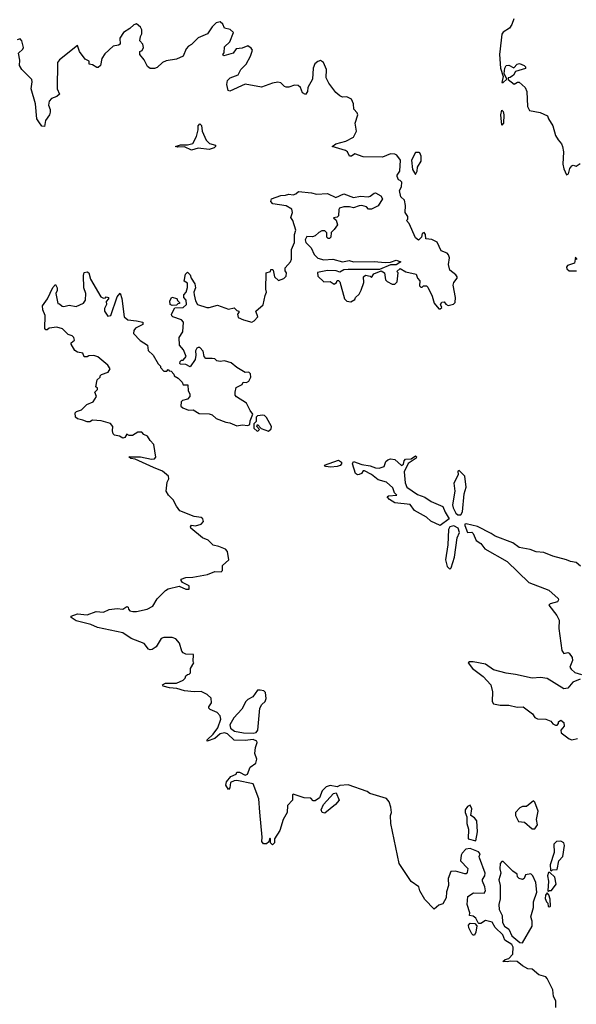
# Model space of a CAD drawing. Extents: x 2239831 to 2395310, y 665973 to 772585.
# Tile 86 of 144: x 2312895 to 2316947, y 719399 to 726568. Entities that reach past the tile are written whole.
import ezdxf

# ---------------------------------------------------------------- set-up
doc = ezdxf.new("R2010")
doc.units = 0

msp = doc.modelspace()

# ---------------------------------------------------------------- linework, layer by layer
at = {"layer": '0CON20XD'}
for points in [[(2313745.8, 724375.8), (2313790, 724365), (2313791.7, 724348.3), (2313738.8, 724321.2), (2313726.2, 724305), (2313724, 724284), (2313772.7, 724232.7), (2313825, 724197.5), (2313829.3, 724159.3), (2313866.1, 724126.1), (2313903, 724063), (2313920, 724045), (2313920, 724035), (2313945, 724010), (2313965, 724010), (2313975, 724020), (2313981.7, 724011.7), (2313998.3, 724008.3), (2314017, 723987), (2314020, 723975), (2314048.3, 723958.3), (2314078.3, 723928.3), (2314085, 723910), (2314118.3, 723908.3), (2314120, 723865), (2314132.5, 723845), (2314132.5, 723825), (2314116.1, 723803.9), (2314080, 723795), (2314070, 723785), (2314067.5, 723755), (2314081.7, 723741.7), (2314123.9, 723723.9), (2314156.4, 723726.4), (2314200.7, 723700.7), (2314275, 723697.5), (2314295, 723690), (2314325, 723663.3), (2314395, 723636.7), (2314425, 723632.5), (2314475, 723610), (2314515, 723617.5), (2314555, 723613.3), (2314570, 723620), (2314573.6, 723646.4), (2314592.5, 723695), (2314571.7, 723721.7), (2314546.7, 723775), (2314472.3, 723822.3), (2314462.5, 723835), (2314462.5, 723855), (2314470.7, 723889.3), (2314515, 723912.5), (2314521.7, 723928.3), (2314545, 723927.5), (2314563, 723937), (2314576.7, 723965), (2314575, 723990), (2314561.7, 724001.7), (2314535, 724000), (2314475.9, 724035.9), (2314435, 724070), (2314385, 724083.3), (2314355, 724078.8), (2314330, 724085), (2314315, 724097.5), (2314295, 724100), (2314250.7, 724100.7), (2314237.5, 724115), (2314230, 724155), (2314205, 724180), (2314195, 724180), (2314183.6, 724176.4), (2314173.9, 724156.1), (2314177.5, 724125), (2314172.5, 724095), (2314135, 724040), (2314105, 724057.5), (2314065, 724060), (2314060, 724065), (2314061.7, 724078.3), (2314071.7, 724088.3), (2314085, 724090), (2314107.5, 724115), (2314087.5, 724165), (2314057, 724197), (2314056.7, 724255), (2314082.5, 724295), (2314086.7, 724365), (2314073.6, 724383.6), (2314010, 724405), (2314001.7, 724411.7), (2314000, 724425), (2314025, 724470), (2314085, 724473.3), (2314110, 724495), (2314105.9, 724525.9), (2314090, 724545), (2314090, 724565), (2314106.1, 724583.9), (2314117, 724617), (2314115, 724650), (2314092.5, 724665), (2314102.5, 724715), (2314115, 724730), (2314135, 724710), (2314142.5, 724685), (2314170, 724645), (2314173.3, 724615), (2314163.3, 724585), (2314163.9, 724563.9), (2314175, 724520), (2314190, 724495), (2314256.4, 724473.6), (2314275, 724473.3), (2314335, 724490), (2314415, 724460), (2314455, 724470), (2314475, 724450), (2314490, 724445), (2314490, 724435), (2314480, 724425), (2314485, 724400), (2314523, 724383), (2314585, 724366.7), (2314602.5, 724375), (2314627.5, 724405), (2314612.5, 724445), (2314667, 724493), (2314680.7, 724559.3), (2314692.5, 724585), (2314687.5, 724605), (2314690, 724725), (2314720, 724735), (2314721.7, 724748.3), (2314735, 724750), (2314740, 724745), (2314750, 724695), (2314778.3, 724668.3), (2314817, 724683), (2314835, 724700), (2314837.5, 724725), (2314828.3, 724738.3), (2314828.3, 724761.7), (2314865.8, 724804.2), (2314873.3, 724825), (2314872.5, 724895), (2314896, 724945), (2314896, 725005), (2314903.8, 725035), (2314883.3, 725105), (2314868.3, 725128.3), (2314880, 725165), (2314875, 725187.5), (2314835, 725212), (2314736.4, 725226.4), (2314722.5, 725245), (2314727, 725263), (2314795, 725288.8), (2314830.7, 725289.3), (2314855, 725296.7), (2314886.4, 725293.6), (2314905, 725300), (2314925, 725316.7), (2315018.3, 725308.3), (2315055, 725297.5), (2315135, 725302.5), (2315195.8, 725274.2), (2315255, 725298.8), (2315325, 725274), (2315375, 725283.8), (2315430.7, 725279.3), (2315445, 725283.3), (2315474.1, 725305.9), (2315485, 725306.2), (2315522.5, 725285), (2315537, 725263), (2315505, 725212.5), (2315455, 725187.5), (2315435, 725187.5), (2315420, 725205), (2315385, 725213.8), (2315365, 725213.3), (2315325, 725197.5), (2315295.9, 725205.9), (2315253.9, 725206.1), (2315223.6, 725196.4), (2315217.5, 725185), (2315215, 725140), (2315205, 725130), (2315180, 725125), (2315198.3, 725108.3), (2315207.5, 725075), (2315185, 725040), (2315161.7, 725018.3), (2315160, 724985), (2315150, 724975), (2315140, 724975), (2315130, 724985), (2315130, 725015), (2315115, 725030), (2315095, 725030), (2315071.7, 725018.3), (2315046.1, 724993.9), (2315025, 724986.7), (2314985, 724990), (2314973.8, 724965), (2314976.7, 724945), (2315016.1, 724906.1), (2315039.3, 724859.3), (2315065, 724832.5), (2315108.3, 724818.3), (2315175, 724824), (2315245, 724804.4), (2315293.9, 724813.9), (2315325.8, 724804.2), (2315475, 724808), (2315555, 724800), (2315595, 724802.5), (2315635, 724816.7), (2315670, 724805), (2315635, 724782.5), (2315595, 724782.5), (2315515, 724750), (2315285, 724749.2), (2315255, 724745.8), (2315225, 724730), (2315198.8, 724738.8), (2315135, 724741.2), (2315061.7, 724728.3), (2315065, 724700), (2315108.3, 724658.3), (2315155, 724662.5), (2315185, 724642.5), (2315200, 724655), (2315205, 724670), (2315215, 724670), (2315225, 724660), (2315260, 724535), (2315275, 724517.5), (2315305, 724512.5), (2315335, 724530), (2315340, 724545), (2315365, 724570), (2315381.7, 724598.3), (2315400, 724655), (2315397.5, 724695), (2315411.2, 724708.8), (2315445, 724700), (2315455, 724690), (2315471.7, 724718.3), (2315525, 724740), (2315550, 724725), (2315557.5, 724675), (2315570.7, 724660.7), (2315605, 724642.5), (2315625, 724643.3), (2315641.7, 724658.3), (2315650, 724725), (2315640, 724735), (2315665, 724757.5), (2315705, 724732.5), (2315780, 724715), (2315790, 724685), (2315807, 724667), (2315805, 724630), (2315815, 724620), (2315825, 724620), (2315835, 724630), (2315855, 724630), (2315865, 724620), (2315896.7, 724555), (2315911.2, 724505), (2315945, 724463.3), (2315955, 724462.5), (2315967.5, 724472.5), (2315957.5, 724495), (2315968.3, 724511.7), (2315985, 724512.5), (2315997, 724497), (2316015, 724487.5), (2316053.6, 724496.4), (2316065, 724510), (2316066.2, 724545), (2316050, 724635), (2316055.8, 724654.2), (2316078.8, 724685), (2316078.8, 724695), (2316069.5, 724709.5), (2316026.7, 724745), (2316017.5, 724785), (2316022.5, 724835), (2316017, 724857), (2316007, 724867), (2315963.8, 724883.8), (2315935, 724947.5), (2315895, 724967.5), (2315851.7, 724971.7), (2315850, 725005), (2315838.3, 725018.3), (2315825, 725010), (2315820, 724985), (2315798.3, 724961.7), (2315775, 724980), (2315730, 725085), (2315710, 725105), (2315720, 725115), (2315720, 725135), (2315700, 725165), (2315702.5, 725215), (2315696.7, 725255), (2315668.3, 725278.3), (2315660, 725325), (2315675, 725350), (2315676.2, 725385), (2315665, 725397.5), (2315651.7, 725401.7), (2315642.5, 725425), (2315642.5, 725435), (2315662.5, 725465), (2315666.2, 725545), (2315640.6, 725580.6), (2315625, 725589.2), (2315595, 725591.2), (2315535, 725566.7), (2315395, 725568.8), (2315335, 725590), (2315310, 725575), (2315295, 725573.3), (2315280, 725605), (2315265.7, 725615.7), (2315170, 725645), (2315195, 725663.3), (2315267.7, 725682.3), (2315325, 725712.5), (2315346, 725755), (2315338, 725815), (2315356.2, 725875), (2315350.5, 725890.5), (2315326.4, 725916.4), (2315323.8, 725955), (2315309.7, 725989.7), (2315275, 726006.7), (2315245, 726003.3), (2315225, 726012.5), (2315195, 726037.5), (2315145.6, 726105.6), (2315126.2, 726145), (2315128.8, 726205), (2315107.5, 726255), (2315085, 726270), (2315065, 726263.3), (2315044.3, 726245.7), (2315032, 726215), (2315026.2, 726135), (2314993.3, 726075), (2314990, 726045), (2314976.4, 726023.6), (2314952.5, 726035), (2314940, 726075), (2314920.7, 726089.3), (2314895, 726090), (2314855, 726076.2), (2314835, 726076.7), (2314821.7, 726081.7), (2314795, 726107.5), (2314775, 726113.3), (2314735, 726106), (2314655, 726076.7), (2314535, 726099.2), (2314425, 726047.5), (2314411.7, 726051.7), (2314403.3, 726095), (2314406.7, 726125), (2314425.8, 726144.2), (2314485, 726167.5), (2314503.9, 726206.1), (2314543.3, 726245), (2314575, 726302.5), (2314590, 726345), (2314580, 726360), (2314555, 726376.7), (2314515, 726360), (2314470, 726355), (2314447.5, 726325), (2314380, 726305), (2314373.3, 726315), (2314383, 726327), (2314385, 726370), (2314423.6, 726406.4), (2314450, 726475), (2314426.2, 726496.2), (2314386.7, 726506.7), (2314373.3, 726535), (2314353, 726553), (2314324.1, 726545.9), (2314295, 726516.7), (2314262.5, 726465), (2314194.2, 726435.8), (2314145, 726387.5), (2314122.5, 726375), (2314106.7, 726355), (2314085, 726303.3), (2314035, 726280), (2313962, 726268), (2313935, 726256), (2313895, 726220), (2313877, 726213), (2313845, 726212.5), (2313825, 726227.5), (2313801.2, 726275), (2313770, 726315), (2313770, 726335), (2313786.4, 726343.6), (2313796.7, 726365), (2313790.7, 726390.7), (2313770, 726415), (2313773.3, 726445), (2313783.3, 726465), (2313783.3, 726495), (2313773, 726513), (2313745, 726537.5), (2313725, 726530), (2313697.3, 726502.7), (2313650, 726475), (2313623.6, 726433.6), (2313625, 726390), (2313615, 726382.5), (2313575, 726374.2), (2313515, 726318.8), (2313492, 726285), (2313482.5, 726235), (2313465, 726220), (2313455, 726220), (2313425, 726240), (2313400, 726245), (2313400, 726265), (2313370.7, 726280.7), (2313330, 726335), (2313315, 726380), (2313185, 726276), (2313170, 726255), (2313166.2, 726065), (2313183.3, 726025), (2313165, 726008.8), (2313125, 725993.8), (2313108.8, 725975), (2313103.8, 725945), (2313116.2, 725915), (2313117.5, 725895), (2313110.8, 725875), (2313083.3, 725835), (2313075, 725790), (2313055, 725792.5), (2313033.1, 725823.1), (2313020, 725845), (2313010, 725955), (2312978.6, 726065), (2312985.7, 726115), (2312982.3, 726132.3), (2312910, 726205), (2312893.8, 726235), (2312896.1, 726273.9), (2312887, 726323), (2312917.7, 726352.3), (2312923.3, 726365), (2312910, 726415), (2312897.7, 726427.7), (2312875, 726420)], [(2316490.8, 726575), (2316476.6, 726533.4), (2316461.2, 726505), (2316413.9, 726476.1), (2316405, 726462.5), (2316398.8, 726418.8), (2316387.8, 726315), (2316394.5, 726215), (2316413.3, 726155), (2316405, 726110), (2316415, 726110), (2316440, 726135), (2316422.5, 726175), (2316425.8, 726215), (2316435.8, 726234.2), (2316455, 726236.2), (2316493, 726217), (2316515, 726243.3), (2316532.3, 726247.7), (2316567.5, 726235), (2316577.5, 726225), (2316577, 726213), (2316505, 726190), (2316490, 726165), (2316465, 726147.5), (2316450, 726145), (2316451.7, 726131.7), (2316495, 726097.5), (2316518.3, 726111.7), (2316531.7, 726111.7), (2316575, 726074), (2316587.3, 726045), (2316590.5, 725935), (2316605, 725906), (2316682.7, 725892.7), (2316738, 725868), (2316744.2, 725845), (2316776.6, 725795), (2316795.8, 725725.8), (2316813.6, 725693.6), (2316840, 725665), (2316847.1, 725645), (2316853.5, 725605), (2316848.6, 725515), (2316855, 725482.5), (2316875, 725437.5), (2316888.8, 725445), (2316900, 725485), (2316915, 725503.3), (2316925, 725507.5), (2316945, 725502.5), (2316975, 725520)], [(2316405, 725800), (2316396.7, 725875), (2316405, 725910), (2316415, 725900), (2316418, 725875), (2316416, 725815), (2316405, 725800)], [(2314145, 725616.7), (2314095, 725642.5), (2314045, 725640), (2314030, 725645), (2314065, 725657.5), (2314115, 725656.7), (2314155, 725667.5), (2314182.3, 725717.7), (2314193.3, 725765), (2314193.9, 725796.1), (2314205, 725810), (2314217, 725797), (2314222.5, 725755), (2314251.7, 725691.7), (2314276.4, 725666.4), (2314320, 725655), (2314320, 725645), (2314310, 725635), (2314275, 725623.3), (2314195, 725631.2), (2314145, 725616.7)], [(2315775, 725440), (2315787.5, 725465), (2315790, 725495), (2315817, 725537), (2315817.5, 725575), (2315808.3, 725598.3), (2315801.7, 725601.7), (2315775, 725600), (2315747.5, 725545), (2315755, 725477.5), (2315775, 725440)], [(2316952.5, 724822.5), (2316941.7, 724838.3), (2316932.5, 724795), (2316882.3, 724777.7), (2316874.4, 724765), (2316876.9, 724755), (2316895, 724739.5), (2316948.3, 724738.3)], [(2316797.5, 719375), (2316797.5, 719425), (2316780, 719455), (2316776.7, 719505), (2316735, 719587.5), (2316725, 719600), (2316675, 719613.3), (2316625.9, 719655.9), (2316595, 719658.8), (2316555, 719680), (2316515, 719712), (2316466.1, 719713.9), (2316445, 719707.5), (2316411.7, 719711.7), (2316430, 719725), (2316455, 719732.5), (2316485.7, 719764.3), (2316486.1, 719816.1), (2316476.7, 719835), (2316427, 719867), (2316412.5, 719905), (2316355, 719957.5), (2316335, 719997.5), (2316285, 720010), (2316251.7, 719988.3), (2316238.3, 719988.3), (2316231.7, 719991.7), (2316216.4, 720026.4), (2316195, 720040), (2316170, 720045), (2316172.5, 720065), (2316153.3, 720125), (2316157.5, 720185), (2316198.3, 720211.7), (2316275, 720207.5), (2316286.2, 720225), (2316282, 720255), (2316263.8, 720295), (2316265, 720307.5), (2316282, 720335), (2316284, 720355), (2316242.5, 720465), (2316240, 720475), (2316247.5, 720495), (2316235, 720510), (2316175, 720532.5), (2316141.7, 720528.3), (2316115, 720500), (2316107.5, 720485), (2316103, 720443), (2316157, 720387), (2316151.7, 720358.3), (2316145, 720350), (2316135, 720350), (2316068.3, 720368.3), (2316033.9, 720366.1), (2316014.1, 720315.9), (2316017.5, 720265), (2316001.7, 720218.3), (2316000, 720175), (2315975, 720130), (2315945, 720120), (2315913, 720093), (2315845, 720162.5), (2315807.5, 720225), (2315800, 720255), (2315743.6, 720293.6), (2315656.7, 720425), (2315596.2, 720715), (2315593.3, 720775), (2315602.5, 720795), (2315596.2, 720835), (2315583.6, 720873.6), (2315565, 720897.5), (2315443, 720933), (2315425, 720947.5), (2315285, 720996), (2315225, 720992.5), (2315205, 720982.5), (2315155, 720993.3), (2315125, 720983.3), (2315096.4, 720953.6), (2315076.4, 720903.6), (2315045, 720880), (2315031.7, 720881.7), (2315015, 720900), (2314965, 720902.5), (2314885, 720930), (2314880, 720925), (2314880, 720885), (2314843, 720847), (2314842.5, 720795), (2314812.5, 720745), (2314787.5, 720665), (2314750, 720605), (2314750, 720575), (2314735, 720560), (2314720, 720575), (2314720, 720605), (2314715, 720610), (2314708.3, 720581.7), (2314691.7, 720568.3), (2314668.3, 720568.3), (2314656.7, 720585), (2314658.8, 720615), (2314642.2, 720797.8), (2314635.7, 720895), (2314594, 721005), (2314475, 721029.2), (2314455, 721027.5), (2314430, 721015), (2314423.8, 720976.2), (2314415, 720963.3), (2314396, 720995), (2314400, 721020), (2314431.7, 721058.3), (2314470, 721075), (2314475, 721090), (2314495, 721090), (2314535, 721068.8), (2314552.5, 721075), (2314572.5, 721125), (2314612.5, 721155), (2314620, 721185), (2314606.7, 721225), (2314610.7, 721269.3), (2314623.3, 721305), (2314620, 721315), (2314595, 721328), (2314535, 721320), (2314455, 721322.5), (2314407.3, 721367.3), (2314385, 721376.2), (2314355, 721368.8), (2314315.9, 721334.1), (2314260, 721315), (2314260, 721325), (2314304.2, 721365.8), (2314337, 721413), (2314360, 721475), (2314355, 721500), (2314333, 721523), (2314280, 721545), (2314272.5, 721555), (2314272.5, 721565), (2314290, 721595), (2314288.3, 721628.3), (2314260, 721655), (2314215, 721676.2), (2314165, 721673.8), (2314095, 721681.2), (2314038.3, 721698.3), (2313985, 721703.8), (2313940, 721715), (2313933.6, 721726.4), (2313955, 721736.7), (2314035, 721736.7), (2314085, 721760), (2314100, 721775), (2314105, 721790), (2314115, 721800), (2314128.3, 721801.7), (2314137, 721813), (2314137.5, 721845), (2314162.5, 721885), (2314157.5, 721895), (2314160, 721945), (2314105, 721947.5), (2314085, 721957.5), (2314075, 721970), (2314057.7, 722027.7), (2314030.7, 722060.7), (2314005, 722068.8), (2313945, 722068.8), (2313925, 722063.3), (2313887.7, 722002.3), (2313858.3, 721981.7), (2313845, 721980), (2313832.5, 721985), (2313800, 722025), (2313705, 722062), (2313645, 722103.8), (2313462.1, 722142.1), (2313412.5, 722165), (2313305, 722192), (2313270, 722215), (2313270, 722225), (2313315, 722243.3), (2313385, 722236), (2313451.7, 722258.3), (2313505, 722253.8), (2313545, 722272.5), (2313605, 722280), (2313645, 722276.7), (2313675, 722296.7), (2313685, 722290), (2313687.5, 722275), (2313697.5, 722265), (2313719.3, 722259.3), (2313745, 722258.8), (2313823, 722277), (2313865, 722297.5), (2313895, 722352.5), (2313955, 722412.5), (2313976.4, 722423.6), (2314055, 722442.5), (2314105, 722422.5), (2314128.3, 722421.7), (2314127.5, 722445), (2314080.7, 722470.7), (2314070, 722485), (2314070, 722495), (2314104.2, 722505.8), (2314155, 722508.8), (2314261.2, 722528.8), (2314315, 722550), (2314361.7, 722548.3), (2314371.7, 722558.3), (2314370, 722595), (2314417.5, 722635), (2314407, 722697), (2314393, 722713), (2314345, 722733.3), (2314303, 722743), (2314267.4, 722777.4), (2314225.7, 722795.7), (2314140, 722865), (2314137.5, 722875), (2314145, 722886.7), (2314175, 722883.3), (2314216.1, 722893.9), (2314232.5, 722915), (2314227.5, 722935), (2314215, 722943.3), (2314165, 722950), (2314061.5, 722991.5), (2314036, 723025), (2314011.9, 723071.9), (2313978.8, 723105), (2313962, 723135), (2313968.3, 723201.7), (2313981.2, 723225), (2313978.8, 723245), (2313935, 723281.2), (2313867.6, 723307.6), (2313735, 723367.5), (2313704.2, 723374.2), (2313690, 723385), (2313775, 723384), (2313855, 723369.2), (2313875, 723371.2), (2313885, 723382.5), (2313872, 723475), (2313845, 723503.3), (2313826.2, 723535), (2313798.8, 723548.8), (2313783.3, 723565), (2313753.8, 723565), (2313715, 723540), (2313690.7, 723540.7), (2313675, 723550), (2313660, 723525), (2313645, 723520), (2313620, 723535), (2313585, 723543.3), (2313575, 723552.5), (2313570, 723575), (2313573.3, 723605), (2313555, 723627.5), (2313487.6, 723647.6), (2313425, 723651.2), (2313405, 723640), (2313385, 723638.8), (2313355, 723653.3), (2313315, 723662.5), (2313300, 723675), (2313297.5, 723705), (2313307.5, 723715), (2313343.6, 723726.4), (2313383.9, 723766.1), (2313430, 723785), (2313452.5, 723825), (2313442.5, 723855), (2313460, 723875), (2313460, 723885), (2313450, 723895), (2313457.5, 723945), (2313480, 723965), (2313480, 723975), (2313490, 723985), (2313539.3, 724000.7), (2313552.5, 724025), (2313535, 724052.5), (2313462.5, 724112.5), (2313435, 724122.5), (2313398.3, 724121.7), (2313385, 724113.3), (2313365, 724112.5), (2313355, 724140), (2313315, 724147.5), (2313295, 724160), (2313270, 724205), (2313270, 724215), (2313292.5, 724235), (2313287.5, 724255), (2313276.1, 724266.1), (2313247, 724277), (2313205, 724316.7), (2313165, 724330), (2313108.3, 724321.7), (2313095, 724310), (2313085, 724310), (2313078.3, 724318.3), (2313078.8, 724415), (2313062.5, 724455), (2313060, 724485), (2313096.2, 724535), (2313135, 724617.5), (2313155, 724640), (2313166.7, 724615), (2313166.2, 724595), (2313156.7, 724575), (2313171.7, 724501.7), (2313185, 724500), (2313203, 724483), (2313215, 724480), (2313255, 724490), (2313305, 724480), (2313360, 724505), (2313372.5, 724525), (2313376.7, 724575), (2313362.5, 724615), (2313358.8, 724705), (2313363.6, 724726.4), (2313385, 724732.5), (2313397.5, 724725), (2313409.3, 724679.3), (2313485, 724550), (2313505, 724540), (2313518.3, 724541.7), (2313525, 724550), (2313540, 724545), (2313540, 724535), (2313523, 724517), (2313526.4, 724493.6), (2313512.5, 724465), (2313512.5, 724445), (2313535, 724410), (2313557, 724413), (2313605, 724550), (2313625, 724577.5), (2313637.7, 724537.7), (2313656.2, 724405), (2313682.7, 724382.7), (2313745.8, 724375.8)], [(2314005, 724487.5), (2313990, 724495), (2313988.3, 724521.7), (2314003, 724547), (2314038.3, 724538.3), (2314043, 724523), (2314058.3, 724508.3), (2314058.3, 724501.7), (2314045, 724500), (2314035, 724490), (2314005, 724487.5)], [(2314705, 723572.5), (2314725, 723590), (2314727.5, 723605), (2314690.5, 723670.5), (2314677.5, 723685), (2314665, 723688.8), (2314626.4, 723683.6), (2314617, 723673), (2314617, 723643), (2314600, 723625), (2314600, 723595), (2314623, 723573), (2314630, 723575), (2314640, 723585), (2314620, 723605), (2314625, 723620), (2314651.7, 723591.7), (2314705, 723572.5)], [(2315955, 722884.4), (2315888, 722918), (2315856.2, 722946.2), (2315769.2, 722995), (2315738.3, 723038.3), (2315625, 723051.4), (2315586.7, 723075), (2315570, 723095), (2315579.3, 723100.7), (2315640, 723105), (2315622.9, 723122.9), (2315610.4, 723160.4), (2315565, 723200.6), (2315505, 723217.5), (2315455, 723256), (2315405, 723283.3), (2315395, 723282.5), (2315383.3, 723265), (2315365, 723255.8), (2315353.3, 723255), (2315340, 723265), (2315317.5, 723335), (2315325, 723350), (2315385, 723330), (2315445, 723320.8), (2315485, 723304), (2315511.7, 723301.7), (2315547.5, 723315), (2315559.3, 723350.7), (2315575, 723363.3), (2315595, 723370), (2315625, 723366.7), (2315675, 723322.5), (2315688.8, 723331.2), (2315693.3, 723355), (2315702.7, 723367.3), (2315745, 723370), (2315775, 723393.3), (2315783.3, 723385), (2315781.2, 723375), (2315722.3, 723337.7), (2315693.3, 723276.7), (2315701.4, 723195), (2315713.3, 723163.3), (2315791.1, 723111.1), (2315845, 723091.5), (2315889.2, 723059.2), (2315974.6, 723024.6), (2315992.2, 722982.2), (2316021.5, 722935), (2315955, 722884.4)], [(2315159.3, 723309.3), (2315120, 723315), (2315112.5, 723325), (2315215, 723360), (2315236.4, 723346.4), (2315237.5, 723335), (2315228.3, 723321.7), (2315205, 723314.2), (2315159.3, 723309.3)], [(2316105, 722962.7), (2316119.4, 722985), (2316131.2, 723115), (2316144.6, 723165), (2316135.5, 723245.5), (2316095, 723286), (2316085, 723280), (2316087.5, 723255), (2316055.4, 723194.6), (2316061.9, 723135), (2316045.8, 723035), (2316049.6, 723015), (2316070.4, 722975), (2316085, 722964), (2316105, 722962.7)], [(2316025, 722567.5), (2316035, 722577.5), (2316060.9, 722655), (2316080.4, 722795), (2316097.3, 722835), (2316086.9, 722865), (2316055, 722883.1), (2316025, 722875.9), (2316016.1, 722855), (2316012.4, 722745), (2315994.2, 722635), (2316005.8, 722585.8), (2316025, 722567.5)], [(2316978.3, 722588.3), (2316945.8, 722615.8), (2316905, 722622), (2316875, 722636), (2316775, 722662.5), (2316709.7, 722689.7), (2316655, 722694.3), (2316611.1, 722711.1), (2316530, 722725), (2316485, 722760), (2316355, 722806.7), (2316325.9, 722825.9), (2316228.3, 722878.3), (2316145, 722896.7), (2316136.1, 722893.9), (2316135.7, 722885), (2316155, 722834), (2316185.9, 722835.9), (2316196.1, 722826.1), (2316216.6, 722776.6), (2316252.9, 722755), (2316281.4, 722715), (2316443.4, 722623.4), (2316601.2, 722471.2), (2316746.2, 722415), (2316813.8, 722355), (2316815.9, 722344.1), (2316809.4, 722330.6), (2316756.1, 722313.9), (2316746.7, 722305), (2316805, 722230), (2316821.2, 722195), (2316819.6, 722135), (2316840.8, 721975), (2316855, 721953.3), (2316885, 721960), (2316895, 721956.7), (2316916, 721925), (2316918.3, 721901.7), (2316900, 721855), (2316908.8, 721838.8), (2316935, 721816), (2316985, 721800)], [(2316975, 721766.7), (2316921.2, 721745), (2316885, 721701.2), (2316856.4, 721696.4), (2316735, 721771.2), (2316685, 721777.5), (2316624.2, 721774.2), (2316505, 721801.2), (2316435, 721810), (2316345, 721834), (2316285, 721875.7), (2316195, 721893.3), (2316168.3, 721891.7), (2316160, 721885), (2316190, 721845), (2316268, 721785), (2316323.3, 721725), (2316336.7, 721675), (2316333.3, 721605), (2316345, 721587.5), (2316392.3, 721577.7), (2316455, 721576.2), (2316515, 721563.8), (2316560, 721565), (2316627.5, 721515), (2316645, 721486.7), (2316665, 721476.7), (2316725, 721476.2), (2316760.7, 721460.7), (2316775, 721442.5), (2316795, 721432.5), (2316807.5, 721432.5), (2316817, 721443), (2316817.5, 721455), (2316835, 721467.5), (2316855, 721450), (2316857.5, 721425), (2316833.8, 721396.2), (2316836.7, 721375), (2316895, 721331.4), (2316915, 721325.7), (2316955, 721335.6)], [(2314595, 721374), (2314615, 721378.8), (2314628.8, 721395), (2314643.3, 721555), (2314658, 721582), (2314682, 721605), (2314690, 721625), (2314685, 721670), (2314671.7, 721681.7), (2314645, 721687.5), (2314625, 721687.5), (2314593, 721637), (2314555, 721618.8), (2314540, 721605), (2314512.3, 721547.7), (2314454, 721485), (2314424, 721435), (2314429.5, 721409.5), (2314458.3, 721388.3), (2314525, 721376.2), (2314595, 721374)], [(2315115, 720791.2), (2315097.5, 720795), (2315090, 720815), (2315106.4, 720853.6), (2315180, 720935), (2315198.3, 720938.3), (2315220, 720885), (2315192.5, 720855), (2315115, 720791.2)], [(2316645, 720677.5), (2316663.3, 720705), (2316656.2, 720745), (2316668.8, 720805), (2316645, 720870), (2316635, 720880), (2316585, 720840), (2316555, 720840), (2316535, 720830), (2316503, 720797), (2316503.3, 720775), (2316525, 720730), (2316570, 720725), (2316625, 720677.5), (2316645, 720677.5)], [(2316215, 720590), (2316227.5, 720655), (2316223.3, 720735), (2316205, 720757.5), (2316180, 720775), (2316186.4, 720823.6), (2316175, 720850), (2316155, 720840), (2316137.5, 720815), (2316137.5, 720795), (2316150, 720765), (2316150, 720715), (2316162.5, 720675), (2316160, 720605), (2316215, 720590)], [(2316765, 720370), (2316772.5, 720377.5), (2316808.3, 720381.7), (2316820, 720445), (2316847.5, 720475), (2316861.2, 720555), (2316856.2, 720575), (2316835, 720586), (2316802.5, 720585), (2316783.8, 720565), (2316786.4, 720503.6), (2316756.7, 720415), (2316760, 720375), (2316765, 720370)], [(2316555, 719847.5), (2316625, 719967.5), (2316625.6, 720005.6), (2316616.7, 720035), (2316636.2, 720105), (2316636.2, 720145), (2316658.8, 720215), (2316653.3, 720285), (2316630, 720335), (2316615, 720350), (2316577, 720343), (2316567.5, 720315), (2316555, 720307.5), (2316530, 720315), (2316518.3, 720328.3), (2316516.4, 720346.4), (2316485, 720367.5), (2316415, 720440), (2316405, 720440), (2316392.5, 720425), (2316388.8, 720385), (2316396.7, 720355), (2316382, 720305), (2316393.3, 720265), (2316393.6, 720166.4), (2316383.8, 720125), (2316385, 720090), (2316407.5, 720045), (2316410, 719995), (2316425, 719967.5), (2316456, 719946), (2316477, 719897), (2316535, 719850), (2316555, 719847.5)], [(2316745, 720220), (2316752.5, 720227.5), (2316765, 720227.5), (2316800, 720275), (2316790, 720325), (2316755, 720360), (2316745, 720360), (2316737.5, 720335), (2316743.3, 720295), (2316740, 720225), (2316745, 720220)], [(2316755, 720110), (2316760, 720115), (2316757.5, 720165), (2316747, 720197), (2316735, 720210), (2316722.5, 720195), (2316720.7, 720170.7), (2316730, 720145), (2316740, 720135), (2316741.7, 720111.7), (2316755, 720110)], [(2316205, 719902.5), (2316195, 719902.5), (2316185, 719912.5), (2316163.8, 719955), (2316162.5, 719975), (2316175, 719990), (2316207.5, 719987.5), (2316221.7, 719971.7), (2316216.1, 719923.9), (2316205, 719902.5)]]:
    msp.add_lwpolyline(points, dxfattribs=at)

doc.saveas('drawing.dxf')
